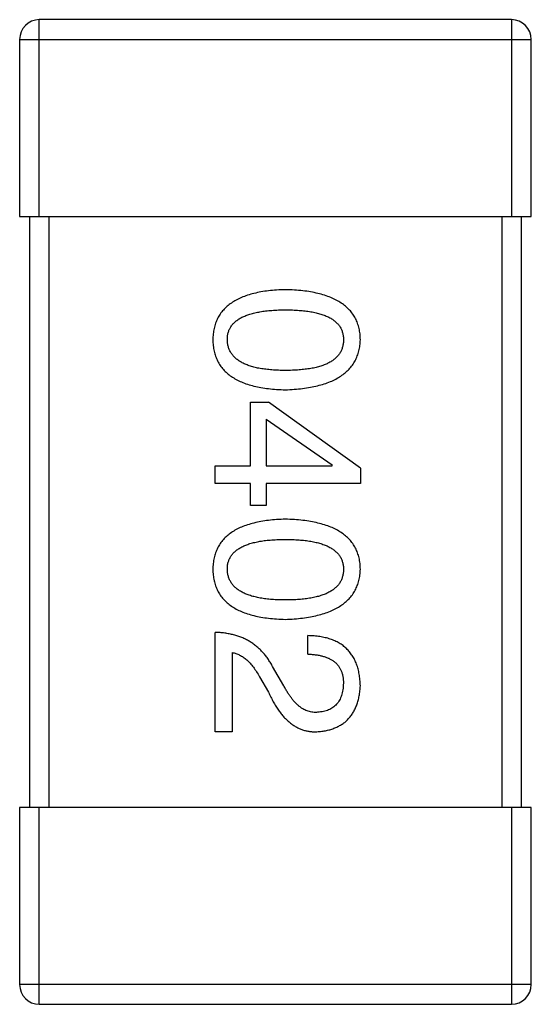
# Model space of a CAD drawing. Header units: inches. Extents: x -50 to 60, y -7 to 68.
# Tile 42 of 108: x -25.008 to -24.488, y 40.563 to 41.563. Entities that reach past the tile are written whole.
import ezdxf

# ---------------------------------------------------------------- set-up
doc = ezdxf.new("R2010")
doc.units = ezdxf.units.IN
doc.header["$LTSCALE"] = 1.21
doc.header["$MEASUREMENT"] = 0
doc.layers.get('0').update_dxf_attribs({"linetype": 'CONTINUOUS'})

msp = doc.modelspace()

# ---------------------------------------------------------------- linework, layer by layer
at = {"color": 7, "linetype": 'Continuous'}
for p, q in [((-24.9884, 41.3635), (-24.9884, 41.5635)), ((-24.5084, 41.5635), (-24.9884, 41.5635)), ((-24.5084, 41.5635), (-24.5084, 41.3635)), ((-25.0084, 41.5435), (-25.0084, 41.3635)), ((-25.0084, 41.5435), (-24.4884, 41.5435)), ((-24.4884, 41.3635), (-24.4884, 41.5435)), ((-25.0084, 41.3635), (-24.4884, 41.3635)), ((-24.9984, 41.3635), (-24.9984, 40.7635)), ((-24.9784, 40.7635), (-24.9784, 41.3635)), ((-24.5184, 41.3635), (-24.5184, 40.7635)), ((-24.4984, 40.7635), (-24.4984, 41.3635)), ((-24.7736, 41.1104), (-24.7736, 41.1751)), ((-24.7736, 41.1751), (-24.7555, 41.1751)), ((-24.6621, 41.1079), (-24.7555, 41.1751)), ((-24.758, 41.1579), (-24.758, 41.1104)), ((-24.758, 41.1579), (-24.6908, 41.1112)), ((-24.8096, 41.0923), (-24.8096, 41.1104)), ((-24.8096, 41.1104), (-24.7736, 41.1104)), ((-24.758, 41.1104), (-24.6908, 41.1104)), ((-24.6908, 41.1104), (-24.6908, 41.1112)), ((-24.6621, 41.1079), (-24.6621, 41.0923)), ((-24.7736, 41.0923), (-24.8096, 41.0923)), ((-24.7736, 41.0702), (-24.7736, 41.0923)), ((-24.758, 41.0923), (-24.758, 41.0702)), ((-24.6621, 41.0923), (-24.758, 41.0923)), ((-24.758, 41.0702), (-24.7736, 41.0702)), ((-24.8096, 40.8403), (-24.8096, 40.9411)), ((-24.7154, 40.919), (-24.7154, 40.9379)), ((-24.7924, 40.9207), (-24.7924, 40.8403)), ((-24.7399, 40.887), (-24.7514, 40.9067)), ((-24.7645, 40.8961), (-24.7555, 40.8805)), ((-24.7924, 40.8403), (-24.8096, 40.8403)), ((-25.0084, 40.7635), (-25.0084, 40.5835)), ((-24.4884, 40.7635), (-25.0084, 40.7635)), ((-24.9884, 40.5635), (-24.9884, 40.7635)), ((-24.5084, 40.7635), (-24.5084, 40.5635)), ((-24.4884, 40.5835), (-24.4884, 40.7635)), ((-24.4884, 40.5835), (-25.0084, 40.5835)), ((-24.9884, 40.5635), (-24.5084, 40.5635))]:
    msp.add_line(p, q, dxfattribs=at)
for centre, start, end in [((-24.9884, 41.5435), 90, 180), ((-24.5084, 41.5435), 0, 90), ((-24.9884, 40.5835), 180, 270), ((-24.5084, 40.5835), 270, 0)]:
    msp.add_arc(centre, 0.02, start, end, dxfattribs=at)
for points, knots in [([(-24.7383, 41.2892), (-24.7413, 41.2891), (-24.747, 41.2889), (-24.7553, 41.2882), (-24.763, 41.2871), (-24.7701, 41.2855), (-24.7768, 41.2837), (-24.7828, 41.2814), (-24.7883, 41.2788), (-24.7932, 41.2758), (-24.7976, 41.2725), (-24.8014, 41.2687), (-24.8046, 41.2646), (-24.8073, 41.2601), (-24.8093, 41.2552), (-24.8109, 41.2499), (-24.8118, 41.2443), (-24.812, 41.2404), (-24.8121, 41.2384)], [0, 0, 0, 0, 0.087693, 0.170223, 0.247496, 0.319826, 0.387768, 0.451403, 0.511459, 0.568358, 0.622671, 0.675251, 0.726739, 0.778422, 0.830759, 0.884394, 0.940865, 1, 1, 1, 1]), ([(-24.6621, 41.2384), (-24.6622, 41.2404), (-24.6623, 41.2443), (-24.6633, 41.2499), (-24.6649, 41.2552), (-24.667, 41.2601), (-24.6698, 41.2646), (-24.6731, 41.2687), (-24.677, 41.2725), (-24.6816, 41.2758), (-24.6867, 41.2788), (-24.6923, 41.2814), (-24.6986, 41.2837), (-24.7054, 41.2855), (-24.7128, 41.2871), (-24.7208, 41.2882), (-24.7293, 41.2889), (-24.7353, 41.2891), (-24.7383, 41.2892)], [0, 0, 0, 0, 0.057911, 0.113262, 0.165956, 0.217443, 0.268511, 0.319665, 0.372, 0.426129, 0.483365, 0.543779, 0.607756, 0.676562, 0.749704, 0.827713, 0.911177, 1, 1, 1, 1]), ([(-24.7973, 41.2384), (-24.7973, 41.2396), (-24.7972, 41.242), (-24.7965, 41.2455), (-24.7954, 41.2488), (-24.7937, 41.2517), (-24.7916, 41.2545), (-24.789, 41.257), (-24.786, 41.2593), (-24.7825, 41.2613), (-24.7786, 41.263), (-24.7742, 41.2646), (-24.7693, 41.2658), (-24.764, 41.2669), (-24.7582, 41.2677), (-24.752, 41.2683), (-24.7453, 41.2687), (-24.7407, 41.2687), (-24.7383, 41.2687)], [0, 0, 0, 0, 0.049766, 0.097012, 0.143225, 0.188786, 0.235079, 0.282962, 0.333687, 0.387747, 0.445963, 0.508657, 0.576545, 0.649868, 0.72822, 0.812712, 0.903543, 1, 1, 1, 1]), ([(-24.7383, 41.2687), (-24.7359, 41.2687), (-24.7313, 41.2687), (-24.7246, 41.2683), (-24.7184, 41.2677), (-24.7126, 41.267), (-24.7073, 41.2658), (-24.7024, 41.2646), (-24.698, 41.263), (-24.6941, 41.2613), (-24.6906, 41.2593), (-24.6876, 41.257), (-24.685, 41.2545), (-24.6829, 41.2518), (-24.6813, 41.2488), (-24.6801, 41.2455), (-24.6794, 41.242), (-24.6793, 41.2396), (-24.6793, 41.2384)], [0, 0, 0, 0, 0.096452, 0.187278, 0.271765, 0.350519, 0.423437, 0.491321, 0.554011, 0.612224, 0.666281, 0.717003, 0.764884, 0.811423, 0.856783, 0.902993, 0.950236, 1, 1, 1, 1]), ([(-24.8121, 41.2384), (-24.812, 41.2364), (-24.8118, 41.2325), (-24.8109, 41.2269), (-24.8093, 41.2217), (-24.8073, 41.2168), (-24.8046, 41.2122), (-24.8014, 41.2081), (-24.7976, 41.2043), (-24.7932, 41.201), (-24.7883, 41.198), (-24.7828, 41.1954), (-24.7768, 41.1931), (-24.7701, 41.1913), (-24.763, 41.1898), (-24.7553, 41.1887), (-24.747, 41.1879), (-24.7413, 41.1877), (-24.7383, 41.1876)], [0, 0, 0, 0, 0.059134, 0.115603, 0.169236, 0.221572, 0.273254, 0.32474, 0.377319, 0.431815, 0.488555, 0.548609, 0.612242, 0.680182, 0.75251, 0.829782, 0.91231, 1, 1, 1, 1]), ([(-24.7383, 41.2073), (-24.7407, 41.2073), (-24.7452, 41.2073), (-24.7518, 41.2077), (-24.758, 41.2083), (-24.7637, 41.2091), (-24.769, 41.2102), (-24.7738, 41.2116), (-24.7782, 41.2131), (-24.7821, 41.2149), (-24.7856, 41.217), (-24.7886, 41.2193), (-24.7913, 41.2219), (-24.7934, 41.2247), (-24.7951, 41.2278), (-24.7963, 41.2311), (-24.7971, 41.2347), (-24.7972, 41.2372), (-24.7973, 41.2384)], [0, 0, 0, 0, 0.094834, 0.184067, 0.267029, 0.344713, 0.417334, 0.484367, 0.546941, 0.604717, 0.65953, 0.710539, 0.759381, 0.806382, 0.853027, 0.900623, 0.949121, 1, 1, 1, 1]), ([(-24.7383, 41.1876), (-24.7353, 41.1877), (-24.7294, 41.188), (-24.721, 41.1888), (-24.7131, 41.19), (-24.7057, 41.1916), (-24.6989, 41.1935), (-24.6927, 41.1957), (-24.6871, 41.1984), (-24.682, 41.2014), (-24.6775, 41.2048), (-24.6735, 41.2085), (-24.6701, 41.2126), (-24.6673, 41.2171), (-24.6652, 41.2219), (-24.6635, 41.2271), (-24.6624, 41.2326), (-24.6622, 41.2365), (-24.6621, 41.2384)], [0, 0, 0, 0, 0.088475, 0.171606, 0.249595, 0.322626, 0.391327, 0.455765, 0.516374, 0.573675, 0.628522, 0.681161, 0.732559, 0.783563, 0.83504, 0.887639, 0.942585, 1, 1, 1, 1]), ([(-24.6793, 41.2384), (-24.6793, 41.2372), (-24.6794, 41.2347), (-24.6801, 41.2311), (-24.6813, 41.2278), (-24.6829, 41.2247), (-24.685, 41.2219), (-24.6876, 41.2193), (-24.6906, 41.217), (-24.6941, 41.2149), (-24.698, 41.2131), (-24.7024, 41.2115), (-24.7073, 41.2102), (-24.7126, 41.2091), (-24.7184, 41.2083), (-24.7246, 41.2077), (-24.7313, 41.2073), (-24.7359, 41.2073), (-24.7383, 41.2073)], [0, 0, 0, 0, 0.050604, 0.098688, 0.145699, 0.191791, 0.238625, 0.286717, 0.337546, 0.391814, 0.449755, 0.512106, 0.579685, 0.652048, 0.730262, 0.814146, 0.904281, 1, 1, 1, 1]), ([(-24.7383, 41.0561), (-24.7413, 41.056), (-24.747, 41.0558), (-24.7553, 41.055), (-24.763, 41.0539), (-24.7701, 41.0524), (-24.7768, 41.0505), (-24.7828, 41.0483), (-24.7883, 41.0457), (-24.7932, 41.0427), (-24.7976, 41.0393), (-24.8014, 41.0356), (-24.8046, 41.0314), (-24.8073, 41.0269), (-24.8093, 41.022), (-24.8109, 41.0168), (-24.8118, 41.0111), (-24.812, 41.0072), (-24.8121, 41.0053)], [0, 0, 0, 0, 0.087693, 0.170223, 0.247496, 0.319826, 0.387768, 0.451403, 0.511459, 0.568358, 0.622671, 0.675251, 0.726739, 0.778422, 0.830759, 0.884394, 0.940865, 1, 1, 1, 1]), ([(-24.6621, 41.0053), (-24.6622, 41.0072), (-24.6623, 41.0111), (-24.6633, 41.0168), (-24.6649, 41.022), (-24.667, 41.0269), (-24.6698, 41.0314), (-24.6731, 41.0356), (-24.677, 41.0393), (-24.6816, 41.0427), (-24.6867, 41.0457), (-24.6923, 41.0483), (-24.6986, 41.0505), (-24.7054, 41.0524), (-24.7128, 41.0539), (-24.7208, 41.055), (-24.7293, 41.0558), (-24.7353, 41.056), (-24.7383, 41.0561)], [0, 0, 0, 0, 0.057911, 0.113262, 0.165956, 0.217443, 0.268511, 0.319665, 0.372, 0.426129, 0.483365, 0.543779, 0.607756, 0.676562, 0.749704, 0.827713, 0.911177, 1, 1, 1, 1]), ([(-24.7973, 41.0053), (-24.7973, 41.0065), (-24.7972, 41.0089), (-24.7965, 41.0124), (-24.7954, 41.0156), (-24.7937, 41.0186), (-24.7916, 41.0213), (-24.789, 41.0239), (-24.786, 41.0261), (-24.7825, 41.0281), (-24.7786, 41.0299), (-24.7742, 41.0314), (-24.7693, 41.0327), (-24.764, 41.0338), (-24.7582, 41.0346), (-24.752, 41.0352), (-24.7453, 41.0355), (-24.7407, 41.0356), (-24.7383, 41.0356)], [0, 0, 0, 0, 0.049766, 0.097012, 0.143225, 0.188786, 0.235079, 0.282962, 0.333687, 0.387747, 0.445963, 0.508657, 0.576545, 0.649868, 0.72822, 0.812712, 0.903543, 1, 1, 1, 1]), ([(-24.7383, 41.0356), (-24.7359, 41.0356), (-24.7313, 41.0355), (-24.7246, 41.0352), (-24.7184, 41.0346), (-24.7126, 41.0338), (-24.7073, 41.0327), (-24.7024, 41.0314), (-24.698, 41.0299), (-24.6941, 41.0281), (-24.6906, 41.0261), (-24.6876, 41.0239), (-24.685, 41.0213), (-24.6829, 41.0186), (-24.6813, 41.0156), (-24.6801, 41.0124), (-24.6794, 41.0089), (-24.6793, 41.0065), (-24.6793, 41.0053)], [0, 0, 0, 0, 0.096452, 0.187278, 0.271765, 0.350519, 0.423437, 0.491321, 0.554011, 0.612224, 0.666281, 0.717003, 0.764884, 0.811423, 0.856783, 0.902993, 0.950236, 1, 1, 1, 1]), ([(-24.8121, 41.0053), (-24.812, 41.0033), (-24.8118, 40.9994), (-24.8109, 40.9938), (-24.8093, 40.9885), (-24.8073, 40.9836), (-24.8046, 40.9791), (-24.8014, 40.975), (-24.7976, 40.9712), (-24.7932, 40.9678), (-24.7883, 40.9648), (-24.7828, 40.9622), (-24.7768, 40.96), (-24.7701, 40.9581), (-24.763, 40.9566), (-24.7553, 40.9555), (-24.747, 40.9547), (-24.7413, 40.9545), (-24.7383, 40.9544)], [0, 0, 0, 0, 0.059134, 0.115603, 0.169236, 0.221572, 0.273254, 0.32474, 0.377319, 0.431815, 0.488555, 0.548609, 0.612242, 0.680182, 0.75251, 0.829782, 0.91231, 1, 1, 1, 1]), ([(-24.7383, 40.9741), (-24.7407, 40.9741), (-24.7452, 40.9742), (-24.7518, 40.9745), (-24.758, 40.9751), (-24.7637, 40.976), (-24.769, 40.9771), (-24.7738, 40.9784), (-24.7782, 40.98), (-24.7821, 40.9818), (-24.7856, 40.9839), (-24.7886, 40.9862), (-24.7913, 40.9887), (-24.7934, 40.9916), (-24.7951, 40.9947), (-24.7963, 40.998), (-24.7971, 41.0015), (-24.7972, 41.004), (-24.7973, 41.0053)], [0, 0, 0, 0, 0.094834, 0.184067, 0.267029, 0.344713, 0.417334, 0.484367, 0.546941, 0.604717, 0.65953, 0.710539, 0.759381, 0.806382, 0.853027, 0.900623, 0.949121, 1, 1, 1, 1]), ([(-24.6793, 41.0053), (-24.6793, 41.004), (-24.6794, 41.0016), (-24.6801, 40.998), (-24.6813, 40.9947), (-24.6829, 40.9916), (-24.685, 40.9888), (-24.6876, 40.9862), (-24.6906, 40.9839), (-24.6941, 40.9818), (-24.698, 40.98), (-24.7024, 40.9784), (-24.7073, 40.9771), (-24.7126, 40.976), (-24.7184, 40.9751), (-24.7246, 40.9745), (-24.7313, 40.9742), (-24.7359, 40.9741), (-24.7383, 40.9741)], [0, 0, 0, 0, 0.050604, 0.098688, 0.145699, 0.191791, 0.238625, 0.286717, 0.337546, 0.391814, 0.449755, 0.512106, 0.579685, 0.652048, 0.730262, 0.814146, 0.904281, 1, 1, 1, 1]), ([(-24.7383, 40.9544), (-24.7353, 40.9546), (-24.7294, 40.9548), (-24.721, 40.9557), (-24.7131, 40.9569), (-24.7057, 40.9584), (-24.6989, 40.9603), (-24.6927, 40.9626), (-24.6871, 40.9652), (-24.682, 40.9682), (-24.6775, 40.9716), (-24.6735, 40.9753), (-24.6701, 40.9794), (-24.6673, 40.9839), (-24.6652, 40.9887), (-24.6635, 40.9939), (-24.6624, 40.9995), (-24.6622, 41.0033), (-24.6621, 41.0053)], [0, 0, 0, 0, 0.088475, 0.171606, 0.249595, 0.322626, 0.391327, 0.455765, 0.516374, 0.573675, 0.628522, 0.681161, 0.732559, 0.783563, 0.83504, 0.887639, 0.942585, 1, 1, 1, 1]), ([(-24.7514, 40.9067), (-24.7522, 40.9081), (-24.7537, 40.9108), (-24.7562, 40.9146), (-24.7589, 40.9182), (-24.7618, 40.9215), (-24.7648, 40.9246), (-24.768, 40.9273), (-24.7714, 40.9299), (-24.775, 40.9322), (-24.7787, 40.9342), (-24.7826, 40.936), (-24.7867, 40.9375), (-24.7909, 40.9387), (-24.7954, 40.9397), (-24.8, 40.9405), (-24.8047, 40.941), (-24.808, 40.9411), (-24.8096, 40.9411)], [0, 0, 0, 0, 0.065828, 0.130094, 0.192451, 0.254037, 0.313974, 0.373757, 0.433048, 0.492243, 0.551902, 0.611758, 0.672678, 0.734814, 0.798569, 0.863693, 0.930488, 1, 1, 1, 1]), ([(-24.6621, 40.887), (-24.6622, 40.8891), (-24.6624, 40.893), (-24.6632, 40.8987), (-24.6643, 40.904), (-24.6659, 40.9089), (-24.6679, 40.9135), (-24.6702, 40.9176), (-24.673, 40.9214), (-24.6762, 40.9248), (-24.6797, 40.9278), (-24.6837, 40.9304), (-24.688, 40.9327), (-24.6927, 40.9345), (-24.6978, 40.9359), (-24.7033, 40.937), (-24.7092, 40.9376), (-24.7133, 40.9378), (-24.7154, 40.9379)], [0, 0, 0, 0, 0.07282, 0.141057, 0.2062, 0.267672, 0.326735, 0.383519, 0.439188, 0.494454, 0.549628, 0.605958, 0.66397, 0.72402, 0.787502, 0.854127, 0.925065, 1, 1, 1, 1]), ([(-24.7924, 40.9207), (-24.7911, 40.9204), (-24.7885, 40.9199), (-24.7847, 40.9182), (-24.781, 40.9161), (-24.7775, 40.9133), (-24.7741, 40.9099), (-24.7707, 40.9058), (-24.7675, 40.9012), (-24.7656, 40.8978), (-24.7645, 40.8961)], [0, 0, 0, 0, 0.103034, 0.208166, 0.318255, 0.434664, 0.559728, 0.695394, 0.841708, 1, 1, 1, 1]), ([(-24.7154, 40.919), (-24.7139, 40.919), (-24.7111, 40.9189), (-24.707, 40.9184), (-24.7032, 40.9178), (-24.6996, 40.9169), (-24.6964, 40.9158), (-24.6934, 40.9146), (-24.6907, 40.913), (-24.6883, 40.9113), (-24.6861, 40.9093), (-24.6843, 40.9071), (-24.6828, 40.9047), (-24.6815, 40.9021), (-24.6805, 40.8993), (-24.6798, 40.8962), (-24.6794, 40.8929), (-24.6793, 40.8907), (-24.6793, 40.8895)], [0, 0, 0, 0, 0.082594, 0.15978, 0.232961, 0.301462, 0.365595, 0.426678, 0.484662, 0.540809, 0.595146, 0.648401, 0.702272, 0.757102, 0.813447, 0.872233, 0.934055, 1, 1, 1, 1]), ([(-24.7555, 40.8805), (-24.7547, 40.8788), (-24.7532, 40.8755), (-24.7507, 40.8708), (-24.7481, 40.8664), (-24.7455, 40.8623), (-24.7427, 40.8586), (-24.7399, 40.8552), (-24.7369, 40.8522), (-24.7339, 40.8496), (-24.7307, 40.8472), (-24.7275, 40.8452), (-24.7242, 40.8435), (-24.7208, 40.8421), (-24.7173, 40.8412), (-24.7137, 40.8405), (-24.7101, 40.8402), (-24.7076, 40.8403), (-24.7063, 40.8403)], [0, 0, 0, 0, 0.082731, 0.161257, 0.236138, 0.307554, 0.375712, 0.440848, 0.502916, 0.562567, 0.619798, 0.675716, 0.73039, 0.78386, 0.837315, 0.890547, 0.944917, 1, 1, 1, 1]), ([(-24.7055, 40.86), (-24.7063, 40.86), (-24.7079, 40.8599), (-24.7104, 40.86), (-24.7127, 40.8604), (-24.7151, 40.861), (-24.7174, 40.8619), (-24.7196, 40.863), (-24.7218, 40.8643), (-24.724, 40.866), (-24.7262, 40.8677), (-24.7282, 40.8698), (-24.7303, 40.8721), (-24.7323, 40.8746), (-24.7343, 40.8774), (-24.7362, 40.8804), (-24.7381, 40.8836), (-24.7393, 40.8859), (-24.7399, 40.887)], [0, 0, 0, 0, 0.052237, 0.103888, 0.155485, 0.207395, 0.259864, 0.31356, 0.369176, 0.4266, 0.486836, 0.550048, 0.61567, 0.685271, 0.75824, 0.834614, 0.915635, 1, 1, 1, 1]), ([(-24.7063, 40.8403), (-24.7046, 40.8405), (-24.7013, 40.8407), (-24.6966, 40.8415), (-24.6921, 40.8426), (-24.6879, 40.8441), (-24.6841, 40.8459), (-24.6805, 40.848), (-24.6772, 40.8504), (-24.6743, 40.8532), (-24.6717, 40.8563), (-24.6694, 40.8597), (-24.6674, 40.8635), (-24.6657, 40.8676), (-24.6643, 40.872), (-24.6632, 40.8767), (-24.6625, 40.8818), (-24.6622, 40.8853), (-24.6621, 40.887)], [0, 0, 0, 0, 0.070688, 0.137741, 0.201612, 0.262778, 0.321223, 0.378455, 0.434411, 0.490146, 0.546362, 0.603392, 0.662208, 0.723401, 0.787372, 0.85442, 0.925153, 1, 1, 1, 1]), ([(-24.6793, 40.8895), (-24.6794, 40.8884), (-24.6795, 40.8862), (-24.6798, 40.883), (-24.6804, 40.88), (-24.6812, 40.8772), (-24.6822, 40.8747), (-24.6833, 40.8723), (-24.6847, 40.8701), (-24.6862, 40.8682), (-24.688, 40.8664), (-24.6899, 40.8649), (-24.692, 40.8635), (-24.6944, 40.8624), (-24.6969, 40.8615), (-24.6996, 40.8608), (-24.7025, 40.8603), (-24.7045, 40.8601), (-24.7055, 40.86)], [0, 0, 0, 0, 0.076112, 0.148436, 0.216883, 0.281466, 0.34298, 0.402356, 0.459881, 0.51546, 0.571111, 0.62658, 0.683162, 0.741007, 0.801404, 0.863825, 0.930544, 1, 1, 1, 1])]:
    msp.add_open_spline(points, degree=3, knots=knots, dxfattribs=at)

doc.saveas('drawing.dxf')
